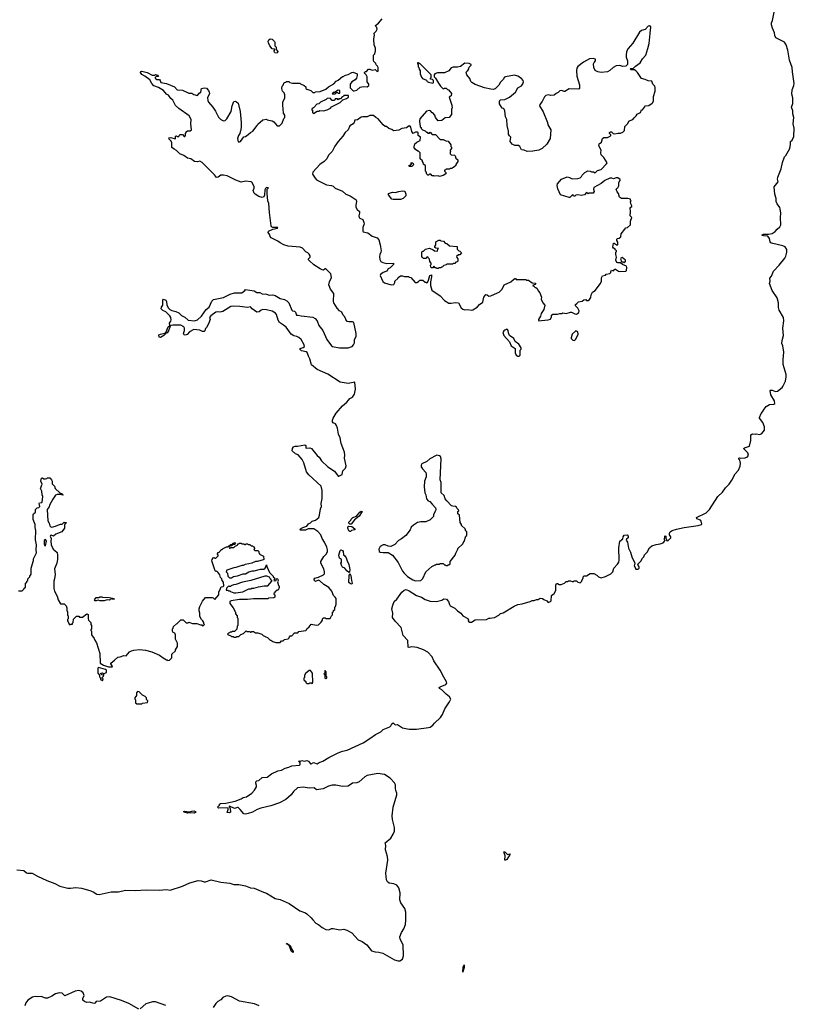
# Model space of a CAD drawing. Extents: x 2206940 to 2356632, y 511582 to 673215.
# Tile 155 of 228: x 2345940 to 2356632, y 585534 to 599124. Entities that reach past the tile are written whole.
import ezdxf

# ---------------------------------------------------------------- set-up
doc = ezdxf.new("R2010")
doc.units = 0

msp = doc.modelspace()

# ---------------------------------------------------------------- linework, layer by layer
at = {"layer": '0CON10XD'}
for points in [[(2351315, 591243), (2351419, 591179), (2351487, 591155), (2351535, 591122), (2351607, 591097), (2351695, 591096), (2351765, 591114), (2351795, 591131), (2351830, 591125), (2351857, 591095), (2351871, 591051), (2351883, 591033), (2351945, 591002), (2351983, 590963), (2352029, 590935), (2352058, 590898), (2352125, 590858), (2352137, 590835), (2352132, 590822), (2352155, 590807), (2352175, 590810), (2352225, 590841), (2352384, 590846), (2352414, 590866), (2352435, 590862), (2352495, 590871), (2352556, 590904), (2352575, 590928), (2352615, 590937), (2352765, 591028), (2352815, 591051), (2352875, 591062), (2352986, 591094), (2353015, 591108), (2353042, 591108), (2353075, 591122), (2353097, 591123), (2353125, 591140), (2353157, 591137), (2353175, 591120), (2353215, 591102), (2353235, 591082), (2353268, 591092), (2353278, 591105), (2353280, 591175), (2353316, 591204), (2353342, 591248), (2353341, 591319), (2353348, 591342), (2353365, 591342), (2353388, 591328), (2353412, 591328), (2353462, 591348), (2353485, 591370), (2353505, 591370), (2353515, 591380), (2353545, 591380), (2353565, 591370), (2353585, 591370), (2353595, 591380), (2353625, 591380), (2353645, 591360), (2353675, 591350), (2353700, 591375), (2353700, 591385), (2353720, 591415), (2353720, 591435), (2353732, 591448), (2353765, 591450), (2353815, 591480), (2353865, 591480), (2353905, 591458), (2353930, 591435), (2353965, 591422), (2354025, 591438), (2354100, 591475), (2354127, 591503), (2354140, 591555), (2354193, 591607), (2354208, 591635), (2354213, 591665), (2354210, 591835), (2354222, 591925), (2354265, 591960), (2354268, 591985), (2354285, 592010), (2354325, 592014), (2354340, 591995), (2354339, 591975), (2354317, 591955), (2354311, 591941), (2354328, 591915), (2354345, 591830), (2354370, 591775), (2354388, 591712), (2354430, 591625), (2354422, 591585), (2354440, 591555), (2354440, 591545), (2354445, 591540), (2354475, 591540), (2354490, 591555), (2354490, 591575), (2354482, 591582), (2354472, 591608), (2354515, 591650), (2354535, 591690), (2354555, 591710), (2354565, 591740), (2354600, 591775), (2354634, 591836), (2354668, 591862), (2354725, 591882), (2354779, 591891), (2354820, 591905), (2354850, 591935), (2354840, 591945), (2354845, 592000), (2354858, 591998), (2354860, 591965), (2354870, 591955), (2354870, 591935), (2354885, 591930), (2354930, 591975), (2354930, 591985), (2354908, 592015), (2354908, 592035), (2354918, 592055), (2354945, 592073), (2355005, 592093), (2355114, 592116), (2355305, 592141), (2355350, 592155), (2355358, 592165), (2355348, 592205), (2355336, 592216), (2355287, 592237), (2355282, 592255), (2355415, 592318), (2355464, 592366), (2355578, 592545), (2355642, 592605), (2355682, 592665), (2355732, 592715), (2355771, 592769), (2355814, 592856), (2355862, 592905), (2355887, 592963), (2355888, 593005), (2355880, 593045), (2355865, 593060), (2355865, 593070), (2355875, 593077), (2355895, 593072), (2355955, 593078), (2355985, 593090), (2356000, 593115), (2355993, 593145), (2355933, 593205), (2355944, 593216), (2356015, 593240), (2356033, 593315), (2356034, 593396), (2356055, 593407), (2356095, 593402), (2356105, 593408), (2356155, 593398), (2356185, 593412), (2356220, 593460), (2356222, 593505), (2356196, 593566), (2356152, 593625), (2356152, 593635), (2356173, 593687), (2356195, 593710), (2356215, 593750), (2356244, 593786), (2356288, 593812), (2356352, 593818), (2356362, 593828), (2356357, 593865), (2356310, 593945), (2356300, 594005), (2356305, 594010), (2356325, 594009), (2356375, 593993), (2356402, 593998), (2356463, 594047), (2356475, 594060), (2356510, 594135), (2356519, 594195), (2356518, 594225), (2356480, 594365), (2356479, 594435), (2356488, 594535), (2356473, 594625), (2356462, 594655), (2356464, 594695), (2356484, 594766), (2356476, 594865), (2356487, 594967), (2356482, 595015), (2356424, 595115), (2356414, 595154), (2356414, 595215), (2356396, 595286), (2356327, 595385), (2356290, 595485), (2356297, 595515), (2356293, 595555), (2356317, 595585), (2356346, 595655), (2356424, 595735), (2356502, 595835), (2356515, 595862), (2356531, 595915), (2356531, 595951), (2356507, 595987), (2356475, 596001), (2356334, 596034), (2356310, 596045), (2356298, 596058), (2356288, 596105), (2356266, 596136), (2356205, 596139), (2356191, 596145), (2356189, 596155), (2356205, 596166), (2356275, 596163), (2356328, 596172), (2356369, 596201), (2356395, 596232), (2356434, 596266), (2356448, 596295), (2356442, 596395), (2356447, 596453), (2356438, 596515), (2356432, 596532), (2356394, 596584), (2356384, 596614), (2356381, 596655), (2356362, 596715), (2356354, 596816), (2356408, 596885), (2356400, 596925), (2356405, 596950), (2356452, 597068), (2356470, 597155), (2356495, 597230), (2356515, 597250), (2356572, 597348), (2356582, 597405), (2356582, 597445), (2356605, 597460), (2356628, 597512), (2356632, 597625), (2356619, 597685), (2356624, 597775), (2356611, 597825), (2356612, 597865), (2356593, 597915), (2356613, 597967), (2356613, 598045), (2356599, 598095), (2356604, 598155), (2356626, 598214), (2356631, 598245), (2356607, 598405), (2356605, 598465), (2356568, 598565), (2356544, 598705), (2356519, 598779), (2356495, 598815), (2356377, 598875), (2356364, 598905), (2356358, 598945), (2356330, 599005), (2356318, 599055), (2356318, 599082), (2356331, 599115), (2356362, 599275)], [(2349580, 594910), (2349527, 594945), (2349508, 594978), (2349484, 595055), (2349469, 595075), (2349425, 595101), (2349345, 595120), (2349298, 595122), (2349275, 595114), (2349245, 595094), (2349215, 595087), (2349148, 595135), (2349125, 595160), (2349085, 595150), (2348977, 595167), (2348895, 595172), (2348855, 595164), (2348745, 595097), (2348705, 595087), (2348665, 595093), (2348645, 595089), (2348578, 595035), (2348562, 595015), (2348568, 594985), (2348547, 594925), (2348520, 594875), (2348505, 594860), (2348495, 594830), (2348485, 594822), (2348465, 594822), (2348425, 594840), (2348345, 594849), (2348285, 594814), (2348253, 594777), (2348225, 594768), (2348210, 594775), (2348203, 594795), (2348216, 594835), (2348216, 594866), (2348205, 594887), (2348164, 594906), (2348052, 594908), (2348028, 594902), (2348018, 594892), (2347995, 594828), (2347975, 594800), (2347962, 594798), (2347930, 594765), (2347885, 594740), (2347863, 594743), (2347860, 594775), (2347884, 594786), (2347942, 594798), (2347962, 594818), (2347991, 594885), (2348012, 594905), (2348007, 594935), (2348026, 594965), (2348030, 594980), (2348026, 595015), (2348014, 595035), (2347955, 595090), (2347915, 595110), (2347892, 595135), (2347897, 595155), (2347914, 595185), (2347917, 595253), (2347923, 595267), (2347955, 595252), (2347964, 595235), (2347970, 595185), (2347992, 595142), (2348012, 595125), (2348039, 595109), (2348095, 595098), (2348135, 595080), (2348175, 595041), (2348219, 595019), (2348265, 594976), (2348355, 594969), (2348395, 594981), (2348450, 595030), (2348516, 595124), (2348555, 595156), (2348590, 595240), (2348615, 595260), (2348637, 595267), (2348755, 595291), (2348845, 595337), (2348905, 595352), (2349005, 595356), (2349048, 595385), (2349055, 595398), (2349175, 595380), (2349215, 595360), (2349255, 595360), (2349285, 595342), (2349345, 595337), (2349385, 595323), (2349435, 595326), (2349466, 595316), (2349535, 595278), (2349595, 595262), (2349627, 595245), (2349654, 595215), (2349696, 595116), (2349707, 595107), (2349735, 595101), (2349748, 595088), (2349760, 595045), (2349785, 595048), (2349825, 595036), (2349985, 595019), (2350020, 595000), (2350046, 594966), (2350068, 594905), (2350125, 594834), (2350181, 594711), (2350242, 594625), (2350258, 594615), (2350355, 594594), (2350475, 594597), (2350528, 594615), (2350549, 594635), (2350560, 594665), (2350561, 594705), (2350583, 594755), (2350586, 594795), (2350553, 594945), (2350535, 594954), (2350483, 594953), (2350460, 594960), (2350440, 594985), (2350426, 595025), (2350406, 595046), (2350385, 595086), (2350356, 595106), (2350322, 595142), (2350276, 595215), (2350270, 595235), (2350278, 595345), (2350228, 595405), (2350208, 595465), (2350215, 595505), (2350242, 595565), (2350235, 595616), (2350165, 595687), (2350155, 595687), (2350135, 595668), (2350115, 595670), (2350086, 595686), (2349999, 595739), (2349938, 595795), (2349928, 595808), (2349928, 595822), (2349950, 595845), (2349950, 595865), (2349936, 595886), (2349915, 595908), (2349891, 595921), (2349845, 595972), (2349813, 595983), (2349645, 595999), (2349585, 596017), (2349534, 596044), (2349505, 596068), (2349410, 596115), (2349395, 596130), (2349392, 596155), (2349368, 596185), (2349373, 596205), (2349435, 596231), (2349498, 596245), (2349502, 596255), (2349435, 596257), (2349417, 596267), (2349410, 596280), (2349386, 596465), (2349378, 596585), (2349365, 596625), (2349357, 596725), (2349357, 596783), (2349372, 596805), (2349345, 596806), (2349331, 596795), (2349325, 596775), (2349320, 596700), (2349309, 596681), (2349285, 596672), (2349243, 596685), (2349192, 596715), (2349175, 596732), (2349163, 596765), (2349175, 596800), (2349175, 596820), (2349145, 596880), (2349135, 596886), (2349056, 596894), (2348995, 596883), (2348925, 596907), (2348805, 596968), (2348755, 596978), (2348715, 596978), (2348678, 596952), (2348655, 596948), (2348628, 596985), (2348460, 597155), (2348425, 597170), (2348395, 597162), (2348355, 597168), (2348302, 597202), (2348255, 597213), (2348205, 597252), (2348152, 597272), (2348105, 597318), (2348070, 597335), (2348042, 597362), (2348042, 597425), (2348029, 597449), (2348002, 597475), (2348000, 597495), (2348025, 597500), (2348085, 597480), (2348090, 597485), (2348092, 597518), (2348105, 597520), (2348115, 597510), (2348135, 597510), (2348142, 597528), (2348155, 597540), (2348185, 597540), (2348212, 597512), (2348218, 597512), (2348230, 597525), (2348230, 597555), (2348240, 597565), (2348240, 597575), (2348255, 597590), (2348295, 597590), (2348310, 597605), (2348303, 597685), (2348308, 597745), (2348278, 597795), (2348135, 597900), (2348092, 597942), (2348055, 598012), (2348026, 598036), (2347995, 598083), (2347964, 598094), (2347925, 598148), (2347855, 598190), (2347793, 598213), (2347765, 598243), (2347738, 598295), (2347666, 598346), (2347625, 598367), (2347608, 598395), (2347610, 598410), (2347625, 598412), (2347700, 598395), (2347767, 598357), (2347802, 598358), (2347815, 598368), (2347845, 598360), (2347858, 598342), (2347822, 598338), (2347810, 598325), (2347810, 598315), (2347835, 598300), (2347868, 598298), (2347880, 598285), (2347890, 598255), (2347965, 598243), (2348075, 598197), (2348115, 598157), (2348185, 598150), (2348275, 598108), (2348315, 598110), (2348345, 598092), (2348395, 598080), (2348410, 598095), (2348415, 598110), (2348440, 598125), (2348450, 598175), (2348487, 598183), (2348518, 598178), (2348548, 598145), (2348557, 598123), (2348558, 598105), (2348533, 598045), (2348537, 598007), (2348546, 597986), (2348606, 597916), (2348642, 597862), (2348685, 597778), (2348718, 597745), (2348755, 597728), (2348775, 597732), (2348798, 597755), (2348860, 597855), (2348872, 597935), (2348897, 597993), (2348915, 597998), (2348932, 597992), (2348955, 597970), (2348982, 597855), (2348997, 597705), (2348998, 597635), (2348990, 597585), (2348983, 597577), (2348980, 597555), (2348960, 597525), (2348948, 597485), (2348955, 597440), (2348975, 597438), (2348988, 597445), (2349032, 597508), (2349055, 597510), (2349095, 597538), (2349125, 597568), (2349156, 597584), (2349220, 597665), (2349225, 597680), (2349298, 597742), (2349345, 597750), (2349355, 597740), (2349425, 597730), (2349446, 597716), (2349495, 597660), (2349525, 597660), (2349562, 597695), (2349588, 597762), (2349600, 597775), (2349600, 597805), (2349582, 597835), (2349570, 597945), (2349573, 597987), (2349598, 598045), (2349598, 598085), (2349590, 598115), (2349568, 598138), (2349560, 598175), (2349562, 598205), (2349578, 598222), (2349592, 598258), (2349615, 598260), (2349625, 598270), (2349655, 598270), (2349668, 598258), (2349705, 598248), (2349805, 598250), (2349815, 598240), (2349868, 598218), (2349888, 598198), (2349890, 598175), (2349903, 598163), (2349958, 598148), (2349985, 598120), (2350015, 598120), (2350025, 598130), (2350087, 598133), (2350167, 598163), (2350203, 598197), (2350275, 598240), (2350310, 598275), (2350338, 598288), (2350395, 598340), (2350405, 598340), (2350435, 598360), (2350475, 598370), (2350523, 598397), (2350545, 598400), (2350598, 598378), (2350600, 598355), (2350590, 598315), (2350570, 598295), (2350525, 598268), (2350500, 598235), (2350502, 598182), (2350542, 598142), (2350555, 598140), (2350595, 598152), (2350638, 598192), (2350685, 598202), (2350735, 598198), (2350758, 598215), (2350758, 598235), (2350738, 598268), (2350738, 598335), (2350723, 598363), (2350700, 598385), (2350700, 598395), (2350712, 598408), (2350725, 598410), (2350755, 598440), (2350775, 598440), (2350805, 598428), (2350845, 598438), (2350875, 598410), (2350890, 598415), (2350888, 598465), (2350880, 598485), (2350862, 598502), (2350858, 598518), (2350830, 598545), (2350822, 598565), (2350822, 598635), (2350840, 598655), (2350853, 598695), (2350849, 598729), (2350833, 598777), (2350830, 598855), (2350838, 598915), (2350830, 598935), (2350862, 598965), (2350872, 598995), (2350870, 599015), (2350855, 599030), (2350850, 599045), (2350893, 599077), (2350945, 599138)], [(2353145, 594973), (2353235, 594981), (2353265, 594993), (2353282, 595025), (2353283, 595047), (2353298, 595062), (2353365, 595058), (2353395, 595068), (2353422, 595068), (2353435, 595078), (2353485, 595070), (2353545, 595088), (2353557, 595087), (2353604, 595064), (2353625, 595062), (2353641, 595069), (2353658, 595085), (2353662, 595105), (2353643, 595143), (2353610, 595175), (2353610, 595195), (2353630, 595205), (2353655, 595230), (2353705, 595240), (2353725, 595258), (2353755, 595260), (2353765, 595250), (2353785, 595250), (2353805, 595260), (2353825, 595290), (2353828, 595325), (2353847, 595363), (2353885, 595388), (2353956, 595484), (2353972, 595515), (2353971, 595559), (2353985, 595590), (2354025, 595600), (2354035, 595610), (2354088, 595622), (2354100, 595635), (2354098, 595645), (2354110, 595665), (2354135, 595660), (2354155, 595680), (2354165, 595680), (2354205, 595652), (2354225, 595648), (2354305, 595652), (2354318, 595662), (2354322, 595705), (2354315, 595720), (2354263, 595743), (2354235, 595770), (2354195, 595768), (2354183, 595773), (2354170, 595805), (2354178, 595845), (2354168, 595885), (2354170, 595915), (2354180, 595925), (2354180, 595935), (2354162, 595942), (2354160, 595955), (2354135, 595970), (2354128, 595985), (2354135, 596038), (2354145, 596038), (2354185, 596012), (2354197, 596023), (2354198, 596055), (2354182, 596075), (2354182, 596095), (2354190, 596105), (2354215, 596110), (2354240, 596125), (2354243, 596167), (2354292, 596235), (2354305, 596250), (2354330, 596255), (2354370, 596295), (2354372, 596345), (2354390, 596395), (2354368, 596418), (2354372, 596475), (2354367, 596523), (2354375, 596538), (2354390, 596545), (2354390, 596555), (2354374, 596584), (2354370, 596615), (2354380, 596625), (2354370, 596635), (2354370, 596645), (2354335, 596658), (2354245, 596658), (2354220, 596675), (2354207, 596727), (2354185, 596750), (2354172, 596785), (2354185, 596800), (2354197, 596803), (2354205, 596820), (2354210, 596835), (2354208, 596872), (2354213, 596887), (2354230, 596905), (2354228, 596918), (2354195, 596940), (2354175, 596940), (2354135, 596928), (2354115, 596938), (2354085, 596938), (2354015, 596903), (2353965, 596863), (2353864, 596806), (2353860, 596785), (2353870, 596755), (2353855, 596730), (2353795, 596730), (2353785, 596720), (2353765, 596740), (2353735, 596708), (2353715, 596700), (2353695, 596698), (2353645, 596708), (2353615, 596700), (2353605, 596690), (2353585, 596690), (2353575, 596710), (2353535, 596670), (2353525, 596668), (2353407, 596707), (2353368, 596788), (2353358, 596835), (2353365, 596860), (2353418, 596925), (2353495, 596953), (2353530, 596945), (2353567, 596927), (2353645, 596932), (2353675, 596940), (2353695, 596960), (2353705, 596980), (2353740, 597015), (2353784, 597036), (2353815, 597032), (2353835, 597022), (2353862, 597022), (2353885, 597010), (2353915, 597042), (2353965, 597058), (2354042, 597135), (2354047, 597147), (2354005, 597220), (2353968, 597258), (2353960, 597285), (2353968, 597325), (2353933, 597385), (2353937, 597413), (2353970, 597435), (2353984, 597486), (2354005, 597500), (2354055, 597497), (2354090, 597515), (2354100, 597525), (2354100, 597535), (2354082, 597552), (2354080, 597565), (2354095, 597578), (2354107, 597577), (2354133, 597553), (2354155, 597547), (2354197, 597557), (2354235, 597557), (2354265, 597570), (2354287, 597595), (2354292, 597648), (2354335, 597690), (2354348, 597722), (2354365, 597734), (2354402, 597745), (2354420, 597770), (2354451, 597795), (2354465, 597820), (2354508, 597842), (2354525, 597880), (2354535, 597880), (2354580, 597935), (2354625, 597942), (2354670, 597970), (2354679, 597981), (2354687, 598005), (2354688, 598062), (2354711, 598139), (2354714, 598185), (2354706, 598205), (2354679, 598235), (2354666, 598276), (2354615, 598280), (2354575, 598299), (2354522, 598312), (2354466, 598396), (2354445, 598420), (2354425, 598430), (2354375, 598430), (2354370, 598445), (2354375, 598450), (2354408, 598452), (2354440, 598485), (2354505, 598528), (2354536, 598585), (2354581, 598635), (2354612, 598725), (2354627, 598795), (2354645, 598935), (2354646, 598985), (2354654, 599015), (2354654, 599025), (2354635, 599041), (2354615, 599036), (2354575, 598987), (2354525, 598973), (2354495, 598953), (2354402, 598798), (2354338, 598725), (2354318, 598685), (2354312, 598635), (2354312, 598605), (2354328, 598555), (2354330, 598505), (2354307, 598483), (2354265, 598478), (2354225, 598490), (2354175, 598487), (2354130, 598465), (2354085, 598422), (2354055, 598403), (2353967, 598397), (2353920, 598405), (2353885, 598422), (2353863, 598463), (2353862, 598515), (2353870, 598535), (2353890, 598555), (2353888, 598578), (2353855, 598588), (2353805, 598582), (2353724, 598536), (2353642, 598478), (2353631, 598455), (2353626, 598424), (2353629, 598345), (2353666, 598226), (2353668, 598175), (2353660, 598165), (2353525, 598171), (2353466, 598134), (2353455, 598132), (2353425, 598148), (2353395, 598140), (2353375, 598120), (2353343, 598107), (2353317, 598083), (2353265, 598080), (2353245, 598088), (2353203, 598077), (2353185, 598060), (2353152, 597995), (2353118, 597955), (2353113, 597933), (2353164, 597854), (2353226, 597706), (2353232, 597675), (2353272, 597605), (2353262, 597485), (2353218, 597405), (2353153, 597347), (2353106, 597324), (2353025, 597308), (2352947, 597303), (2352902, 597322), (2352865, 597328), (2352842, 597375), (2352827, 597387), (2352775, 597388), (2352740, 597405), (2352712, 597445), (2352720, 597505), (2352701, 597521), (2352688, 597545), (2352688, 597585), (2352667, 597665), (2352662, 597745), (2352648, 597785), (2352637, 597867), (2352628, 597888), (2352618, 597898), (2352602, 597902), (2352575, 597940), (2352562, 597965), (2352563, 597997), (2352573, 598017), (2352637, 598023), (2352700, 598055), (2352782, 598125), (2352817, 598183), (2352865, 598212), (2352885, 598240), (2352892, 598265), (2352888, 598285), (2352865, 598312), (2352815, 598343), (2352768, 598358), (2352645, 598337), (2352631, 598329), (2352615, 598300), (2352575, 598260), (2352555, 598220), (2352505, 598170), (2352475, 598162), (2352445, 598163), (2352355, 598183), (2352225, 598230), (2352180, 598255), (2352165, 598270), (2352152, 598312), (2352110, 598365), (2352102, 598395), (2352112, 598415), (2352126, 598424), (2352140, 598445), (2352143, 598467), (2352170, 598495), (2352170, 598505), (2352145, 598518), (2352085, 598522), (2352025, 598478), (2351985, 598468), (2351925, 598470), (2351898, 598462), (2351865, 598420), (2351805, 598392), (2351705, 598390), (2351672, 598378), (2351660, 598365), (2351660, 598335), (2351680, 598315), (2351719, 598249), (2351747, 598207), (2351780, 598175), (2351795, 598170), (2351805, 598180), (2351827, 598177), (2351845, 598160), (2351860, 598155), (2351900, 598105), (2351898, 598072), (2351870, 598055), (2351903, 597945), (2351908, 597902), (2351900, 597895), (2351900, 597815), (2351866, 597774), (2351815, 597768), (2351767, 597733), (2351718, 597728), (2351680, 597775), (2351670, 597805), (2351645, 597840), (2351635, 597840), (2351610, 597865), (2351595, 597870), (2351555, 597860), (2351462, 597755), (2351460, 597725), (2351470, 597645), (2351480, 597635), (2351482, 597622), (2351502, 597602), (2351535, 597590), (2351555, 597570), (2351565, 597570), (2351575, 597560), (2351595, 597560), (2351605, 597570), (2351635, 597540), (2351678, 597538), (2351745, 597470), (2351785, 597472), (2351823, 597453), (2351856, 597446), (2351890, 597395), (2351890, 597375), (2351900, 597365), (2351900, 597345), (2351880, 597325), (2351880, 597315), (2351890, 597305), (2351880, 597295), (2351880, 597275), (2351895, 597260), (2351940, 597255), (2351950, 597245), (2351962, 597212), (2351988, 597188), (2351990, 597165), (2351960, 597125), (2351958, 597112), (2351928, 597082), (2351915, 597080), (2351905, 597070), (2351885, 597070), (2351875, 597060), (2351825, 597060), (2351818, 597052), (2351802, 597048), (2351802, 597032), (2351820, 597015), (2351820, 596995), (2351787, 596973), (2351735, 596960), (2351715, 596970), (2351663, 596963), (2351655, 596970), (2351635, 596970), (2351615, 596990), (2351595, 596990), (2351585, 596980), (2351575, 596980), (2351562, 596992), (2351550, 597025), (2351540, 597035), (2351540, 597105), (2351512, 597132), (2351510, 597155), (2351500, 597165), (2351498, 597178), (2351470, 597205), (2351470, 597285), (2351445, 597310), (2351435, 597310), (2351402, 597332), (2351380, 597365), (2351385, 597370), (2351395, 597410), (2351420, 597435), (2351470, 597455), (2351472, 597505), (2351442, 597525), (2351438, 597565), (2351432, 597572), (2351405, 597570), (2351372, 597552), (2351351, 597581), (2351339, 597639), (2351330, 597655), (2351315, 597658), (2351277, 597633), (2351215, 597622), (2351175, 597598), (2351098, 597588), (2351075, 597610), (2351034, 597624), (2351005, 597650), (2350985, 597652), (2350955, 597672), (2350888, 597755), (2350854, 597774), (2350825, 597800), (2350775, 597803), (2350735, 597783), (2350675, 597783), (2350655, 597777), (2350605, 597742), (2350565, 597738), (2350557, 597705), (2350545, 597688), (2350495, 597660), (2350476, 597604), (2350434, 597566), (2350402, 597515), (2350338, 597445), (2350292, 597378), (2350252, 597305), (2350202, 597255), (2350178, 597205), (2350142, 597165), (2350084, 597126), (2349985, 597020), (2349983, 596993), (2350018, 596935), (2350038, 596915)], [(2349495, 598662), (2349460, 598665), (2349450, 598695), (2349460, 598705), (2349458, 598718), (2349425, 598722), (2349392, 598765), (2349372, 598805), (2349370, 598825), (2349380, 598845), (2349395, 598858), (2349424, 598854), (2349458, 598825), (2349462, 598815), (2349462, 598765), (2349480, 598745), (2349480, 598715), (2349502, 598685), (2349495, 598662)], [(2351645, 598250), (2351652, 598258), (2351650, 598285), (2351637, 598297), (2351610, 598305), (2351610, 598315), (2351620, 598325), (2351620, 598365), (2351465, 598520), (2351455, 598520), (2351445, 598530), (2351432, 598528), (2351430, 598515), (2351440, 598505), (2351440, 598475), (2351450, 598465), (2351453, 598443), (2351467, 598417), (2351468, 598378), (2351485, 598330), (2351502, 598312), (2351555, 598290), (2351563, 598273), (2351585, 598262), (2351645, 598250)], [(2350295, 598100), (2350315, 598120), (2350325, 598120), (2350335, 598110), (2350358, 598112), (2350358, 598148), (2350335, 598150), (2350285, 598120), (2350265, 598120), (2350252, 598102), (2350295, 598100)], [(2349995, 597830), (2350045, 597860), (2350075, 597860), (2350085, 597870), (2350135, 597868), (2350185, 597882), (2350230, 597905), (2350245, 597920), (2350365, 597982), (2350402, 598018), (2350450, 598035), (2350478, 598055), (2350478, 598078), (2350415, 598080), (2350408, 598062), (2350392, 598058), (2350368, 598032), (2350345, 598030), (2350335, 598020), (2350325, 598030), (2350295, 598030), (2350285, 598010), (2350255, 598010), (2350225, 598040), (2350182, 598038), (2350168, 598022), (2350092, 597988), (2350068, 597962), (2350042, 597958), (2349998, 597912), (2349980, 597905), (2349980, 597895), (2349970, 597885), (2349980, 597875), (2349980, 597845), (2349995, 597830)], [(2351355, 597100), (2351315, 597100), (2351310, 597105), (2351322, 597118), (2351335, 597120), (2351348, 597132), (2351340, 597145), (2351345, 597150), (2351368, 597148), (2351370, 597135), (2351380, 597125), (2351355, 597100)], [(2350038, 596915), (2350175, 596847), (2350246, 596836), (2350267, 596827), (2350295, 596798), (2350395, 596757), (2350444, 596714), (2350501, 596691), (2350586, 596636), (2350589, 596615), (2350579, 596565), (2350582, 596535), (2350596, 596506), (2350629, 596475), (2350631, 596455), (2350622, 596415), (2350627, 596395), (2350635, 596383), (2350675, 596368), (2350692, 596325), (2350694, 596305), (2350677, 596255), (2350677, 596207), (2350682, 596195), (2350745, 596183), (2350803, 596135), (2350875, 596112), (2350897, 596085), (2350917, 596017), (2350929, 595935), (2350926, 595915), (2350909, 595885), (2350908, 595855), (2350912, 595815), (2350925, 595787), (2350953, 595773), (2351009, 595759), (2351100, 595765), (2351098, 595745), (2351055, 595697), (2351028, 595685), (2351008, 595655), (2350995, 595647), (2350958, 595635), (2350918, 595605), (2350914, 595595), (2350952, 595512), (2350975, 595493), (2351066, 595464), (2351105, 595470), (2351120, 595495), (2351120, 595515), (2351158, 595552), (2351162, 595568), (2351195, 595590), (2351225, 595590), (2351245, 595580), (2351305, 595580), (2351315, 595570), (2351337, 595567), (2351398, 595498), (2351422, 595498), (2351445, 595510), (2351465, 595530), (2351505, 595530), (2351535, 595500), (2351545, 595500), (2351555, 595490), (2351568, 595495), (2351585, 595530), (2351603, 595595), (2351622, 595602), (2351626, 595576), (2351610, 595505), (2351611, 595455), (2351630, 595390), (2351745, 595313), (2351805, 595247), (2351862, 595212), (2351895, 595210), (2351955, 595223), (2351995, 595218), (2352035, 595148), (2352059, 595129), (2352085, 595120), (2352125, 595123), (2352175, 595114), (2352195, 595120), (2352254, 595156), (2352287, 595195), (2352331, 595225), (2352347, 595295), (2352375, 595332), (2352395, 595328), (2352415, 595310), (2352445, 595312), (2352534, 595356), (2352560, 595365), (2352598, 595405), (2352628, 595465), (2352720, 595505), (2352755, 595540), (2352775, 595550), (2352785, 595550), (2352795, 595540), (2352925, 595540), (2352935, 595530), (2352965, 595530), (2353015, 595490), (2353058, 595488), (2353060, 595475), (2353055, 595470), (2353020, 595455), (2353038, 595448), (2353055, 595430), (2353065, 595430), (2353078, 595418), (2353102, 595375), (2353122, 595355), (2353142, 595295), (2353140, 595265), (2353162, 595215), (2353188, 595185), (2353177, 595125), (2353139, 595071), (2353127, 595033), (2353100, 594985), (2353100, 594975), (2353108, 594968), (2353145, 594973)], [(2351195, 596644), (2351095, 596644), (2351079, 596649), (2351032, 596705), (2351030, 596725), (2351085, 596743), (2351125, 596738), (2351175, 596753), (2351225, 596760), (2351255, 596758), (2351272, 596715), (2351268, 596695), (2351234, 596656), (2351195, 596644)], [(2351715, 595690), (2351695, 595690), (2351688, 595698), (2351675, 595700), (2351655, 595720), (2351645, 595700), (2351625, 595700), (2351615, 595710), (2351612, 595738), (2351620, 595745), (2351620, 595765), (2351600, 595785), (2351598, 595818), (2351582, 595832), (2351575, 595850), (2351562, 595848), (2351545, 595830), (2351515, 595830), (2351502, 595842), (2351490, 595855), (2351492, 595918), (2351505, 595930), (2351515, 595930), (2351543, 595957), (2351595, 595970), (2351648, 595948), (2351665, 595932), (2351705, 595930), (2351710, 595955), (2351720, 595965), (2351683, 595973), (2351672, 595982), (2351670, 595995), (2351682, 596018), (2351683, 596057), (2351725, 596080), (2351745, 596080), (2351755, 596070), (2351788, 596068), (2351815, 596040), (2351837, 596037), (2351873, 596003), (2351980, 595995), (2351980, 595955), (2352002, 595932), (2352015, 595930), (2352038, 595905), (2352015, 595880), (2351995, 595880), (2351970, 595855), (2351972, 595842), (2351990, 595825), (2351988, 595792), (2351978, 595782), (2351962, 595778), (2351945, 595760), (2351925, 595760), (2351915, 595750), (2351835, 595750), (2351825, 595740), (2351795, 595730), (2351778, 595712), (2351765, 595710), (2351755, 595700), (2351725, 595700), (2351715, 595690)], [(2354285, 595770), (2354300, 595785), (2354300, 595805), (2354255, 595840), (2354240, 595835), (2354232, 595825), (2354240, 595815), (2354242, 595792), (2354252, 595782), (2354275, 595780), (2354285, 595770)], [(2346467, 592147), (2346505, 592162), (2346528, 592162), (2346555, 592190), (2346580, 592185), (2346578, 592172), (2346560, 592155), (2346558, 592105), (2346522, 592055), (2346438, 592025), (2346405, 591998), (2346375, 592011), (2346365, 592007), (2346362, 591995), (2346373, 591965), (2346368, 591925), (2346372, 591875), (2346400, 591815), (2346425, 591800), (2346455, 591770), (2346462, 591735), (2346462, 591675), (2346452, 591625), (2346422, 591545), (2346428, 591465), (2346422, 591405), (2346413, 591373), (2346412, 591275), (2346422, 591235), (2346457, 591167), (2346470, 591115), (2346505, 591060), (2346555, 591060), (2346582, 591032), (2346590, 591005), (2346590, 590965), (2346600, 590955), (2346600, 590905), (2346610, 590895), (2346610, 590855), (2346600, 590845), (2346600, 590825), (2346610, 590815), (2346622, 590782), (2346635, 590770), (2346645, 590780), (2346668, 590782), (2346670, 590795), (2346680, 590805), (2346682, 590848), (2346725, 590890), (2346755, 590890), (2346765, 590880), (2346805, 590880), (2346865, 590923), (2346884, 590914), (2346883, 590853), (2346890, 590835), (2346920, 590805), (2346920, 590775), (2346930, 590765), (2346930, 590715), (2346920, 590705), (2346920, 590695), (2346930, 590685), (2346930, 590635), (2346970, 590585), (2346978, 590558), (2347000, 590525), (2347048, 590375), (2347051, 590241), (2347098, 590215), (2347165, 590190), (2347215, 590190), (2347220, 590195), (2347217, 590207), (2347200, 590235), (2347200, 590245), (2347250, 590285), (2347293, 590327), (2347325, 590330), (2347375, 590348), (2347410, 590345), (2347455, 590398), (2347485, 590413), (2347515, 590423), (2347595, 590433), (2347675, 590423), (2347765, 590400), (2347871, 590351), (2347920, 590315), (2347965, 590290), (2347975, 590290), (2347985, 590280), (2348008, 590282), (2348040, 590315), (2348042, 590368), (2348090, 590415), (2348090, 590425), (2348120, 590475), (2348117, 590517), (2348090, 590575), (2348090, 590635), (2348080, 590655), (2348060, 590665), (2348050, 590685), (2348050, 590715), (2348060, 590725), (2348062, 590748), (2348102, 590788), (2348115, 590790), (2348165, 590840), (2348175, 590842), (2348195, 590840), (2348238, 590798), (2348265, 590800), (2348275, 590808), (2348325, 590790), (2348385, 590790), (2348435, 590770), (2348455, 590770), (2348465, 590760), (2348478, 590762), (2348490, 590775), (2348480, 590785), (2348480, 590805), (2348470, 590825), (2348450, 590845), (2348428, 590888), (2348428, 590935), (2348418, 590965), (2348418, 590995), (2348428, 591025), (2348463, 591097), (2348503, 591147), (2348595, 591150), (2348610, 591145), (2348635, 591122), (2348689, 591185), (2348687, 591225), (2348710, 591275), (2348723, 591295), (2348747, 591303), (2348758, 591312), (2348755, 591360), (2348736, 591385), (2348730, 591405), (2348710, 591425), (2348701, 591461), (2348675, 591500), (2348662, 591512), (2348645, 591510), (2348640, 591515), (2348593, 591655), (2348597, 591675), (2348612, 591698), (2348625, 591700), (2348635, 591690), (2348645, 591690), (2348678, 591722), (2348680, 591735), (2348670, 591745), (2348675, 591770), (2348688, 591772), (2348725, 591810), (2348735, 591810), (2348750, 591825), (2348795, 591850), (2348815, 591850), (2348825, 591860), (2348840, 591860), (2348855, 591880), (2348868, 591882), (2348885, 591900), (2348895, 591900), (2348905, 591910), (2348918, 591892), (2348905, 591880), (2348882, 591878), (2348865, 591860), (2348840, 591860), (2348830, 591845), (2348835, 591830), (2348845, 591830), (2348855, 591840), (2348895, 591840), (2348912, 591858), (2348948, 591872), (2348952, 591888), (2348965, 591890), (2348975, 591900), (2348997, 591897), (2349005, 591890), (2349035, 591890), (2349045, 591880), (2349055, 591880), (2349065, 591890), (2349085, 591890), (2349095, 591880), (2349115, 591880), (2349135, 591860), (2349155, 591860), (2349165, 591850), (2349175, 591850), (2349180, 591825), (2349172, 591812), (2349185, 591800), (2349228, 591798), (2349240, 591785), (2349240, 591765), (2349250, 591755), (2349250, 591745), (2349305, 591720), (2349308, 591675), (2349302, 591668), (2349223, 591647), (2349195, 591647), (2349146, 591624), (2349105, 591612), (2349054, 591606), (2349025, 591592), (2349005, 591592), (2348925, 591563), (2348895, 591560), (2348800, 591525), (2348792, 591505), (2348808, 591485), (2348813, 591443), (2348835, 591420), (2348865, 591422), (2348891, 591439), (2348945, 591450), (2349025, 591477), (2349055, 591478), (2349105, 591502), (2349155, 591518), (2349175, 591518), (2349265, 591542), (2349312, 591538), (2349330, 591555), (2349345, 591600), (2349350, 591575), (2349386, 591496), (2349440, 591445), (2349440, 591435), (2349460, 591415), (2349450, 591385), (2349455, 591380), (2349478, 591382), (2349482, 591398), (2349495, 591410), (2349505, 591400), (2349508, 591385), (2349500, 591365), (2349513, 591313), (2349520, 591305), (2349520, 591285), (2349508, 591252), (2349495, 591250), (2349460, 591225), (2349460, 591215), (2349450, 591205), (2349450, 591195), (2349460, 591185), (2349460, 591155), (2349447, 591143), (2349375, 591140), (2349367, 591133), (2349345, 591130), (2349165, 591132), (2349085, 591123), (2348975, 591122), (2348860, 591105), (2348842, 591095), (2348840, 591085), (2348840, 591065), (2348887, 591007), (2348910, 590965), (2348910, 590955), (2348920, 590945), (2348920, 590925), (2348940, 590895), (2348940, 590875), (2348950, 590865), (2348950, 590765), (2348940, 590755), (2348938, 590712), (2348905, 590680), (2348875, 590680), (2348865, 590670), (2348845, 590670), (2348835, 590660), (2348822, 590658), (2348810, 590645), (2348822, 590632), (2348855, 590620), (2348865, 590610), (2348885, 590610), (2348895, 590600), (2348925, 590600), (2348935, 590610), (2348965, 590610), (2348992, 590638), (2349028, 590652), (2349065, 590690), (2349075, 590680), (2349115, 590680), (2349125, 590670), (2349135, 590670), (2349145, 590680), (2349165, 590680), (2349193, 590663), (2349225, 590660), (2349282, 590642), (2349300, 590625), (2349337, 590607), (2349360, 590595), (2349395, 590560), (2349405, 590560), (2349433, 590543), (2349475, 590530), (2349535, 590530), (2349555, 590550), (2349575, 590550), (2349595, 590570), (2349645, 590580), (2349658, 590592), (2349662, 590608), (2349675, 590620), (2349698, 590622), (2349735, 590660), (2349765, 590660), (2349777, 590663), (2349795, 590680), (2349890, 590695), (2349900, 590705), (2349902, 590718), (2349936, 590744), (2349965, 590780), (2350035, 590768), (2350065, 590770), (2350103, 590807), (2350120, 590835), (2350120, 590855), (2350132, 590868), (2350155, 590870), (2350165, 590860), (2350225, 590860), (2350242, 590898), (2350258, 590912), (2350260, 590945), (2350270, 590955), (2350272, 590968), (2350290, 590985), (2350290, 591015), (2350300, 591025), (2350310, 591055), (2350310, 591135), (2350296, 591156), (2350270, 591175), (2350248, 591238), (2350208, 591285), (2350138, 591328), (2350085, 591380), (2350065, 591388), (2350025, 591372), (2350000, 591395), (2350013, 591417), (2350065, 591428), (2350135, 591460), (2350148, 591475), (2350148, 591505), (2350136, 591546), (2350098, 591625), (2350098, 591645), (2350137, 591713), (2350176, 591754), (2350190, 591785), (2350190, 591805), (2350180, 591845), (2350149, 591915), (2350113, 591965), (2350095, 592012), (2350055, 592060), (2350000, 592095), (2349922, 592098), (2349885, 592078), (2349815, 592080), (2349810, 592085), (2349815, 592098), (2349848, 592115), (2349905, 592132), (2349926, 592164), (2349952, 592178), (2349975, 592202), (2350023, 592217), (2350069, 592255), (2350080, 592285), (2350091, 592375), (2350104, 592405), (2350102, 592445), (2350117, 592515), (2350113, 592627), (2350100, 592685), (2349931, 592841), (2349899, 592885), (2349860, 593010), (2349839, 593055), (2349785, 593117), (2349745, 593132), (2349701, 593175), (2349704, 593206), (2349721, 593229), (2349741, 593239), (2349775, 593239), (2349875, 593257), (2349888, 593245), (2349890, 593215), (2349895, 593212), (2349945, 593216), (2349969, 593205), (2350047, 593107), (2350074, 593084), (2350105, 593037), (2350194, 592954), (2350285, 592891), (2350335, 592823), (2350345, 592822), (2350392, 592845), (2350402, 592898), (2350435, 592935), (2350445, 592965), (2350424, 593074), (2350429, 593115), (2350424, 593155), (2350377, 593275), (2350362, 593355), (2350342, 593402), (2350328, 593485), (2350315, 593522), (2350297, 593545), (2350265, 593558), (2350257, 593575), (2350257, 593595), (2350266, 593624), (2350307, 593695), (2350396, 593794), (2350456, 593844), (2350477, 593875), (2350495, 593898), (2350535, 593912), (2350561, 593955), (2350573, 594025), (2350565, 594120), (2350474, 594104), (2350365, 594119), (2350195, 594232), (2350045, 594296), (2349970, 594360), (2349945, 594441), (2349925, 594479), (2349909, 594529), (2349895, 594540), (2349831, 594555), (2349807, 594575), (2349812, 594585), (2349855, 594600), (2349869, 594615), (2349866, 594635), (2349825, 594709), (2349795, 594738), (2349765, 594752), (2349722, 594762), (2349685, 594783), (2349619, 594879), (2349580, 594910)], [(2352835, 594478), (2352846, 594494), (2352848, 594562), (2352860, 594575), (2352860, 594595), (2352832, 594645), (2352781, 594681), (2352760, 594725), (2352700, 594765), (2352685, 594800), (2352683, 594833), (2352675, 594850), (2352665, 594852), (2352635, 594841), (2352621, 594829), (2352611, 594805), (2352624, 594764), (2352699, 594679), (2352725, 594622), (2352777, 594587), (2352778, 594525), (2352791, 594495), (2352815, 594479), (2352835, 594478)], [(2353595, 594698), (2353605, 594702), (2353618, 594715), (2353650, 594785), (2353642, 594815), (2353615, 594830), (2353568, 594785), (2353550, 594735), (2353550, 594725), (2353575, 594700), (2353595, 594698)], [(2351405, 591378), (2351475, 591382), (2351505, 591410), (2351547, 591503), (2351630, 591575), (2351675, 591600), (2351685, 591600), (2351695, 591610), (2351735, 591610), (2351745, 591620), (2351785, 591620), (2351802, 591602), (2351815, 591600), (2351825, 591590), (2351845, 591590), (2351855, 591600), (2351865, 591600), (2351880, 591615), (2351880, 591645), (2351950, 591735), (2351958, 591762), (2351990, 591815), (2351990, 591825), (2352055, 591890), (2352060, 591905), (2352075, 591920), (2352100, 591995), (2352110, 592005), (2352110, 592055), (2352100, 592065), (2352090, 592095), (2352040, 592145), (2352040, 592155), (2352020, 592185), (2352010, 592285), (2351990, 592305), (2351990, 592335), (2352000, 592345), (2351998, 592358), (2351972, 592382), (2351968, 592398), (2351957, 592407), (2351918, 592408), (2351900, 592415), (2351834, 592484), (2351813, 592513), (2351797, 592557), (2351760, 592595), (2351758, 592735), (2351742, 592775), (2351757, 593065), (2351748, 593095), (2351736, 593106), (2351698, 593112), (2351600, 593065), (2351560, 593025), (2351490, 592995), (2351480, 592975), (2351483, 592953), (2351498, 592925), (2351544, 592874), (2351551, 592851), (2351550, 592815), (2351527, 592755), (2351523, 592675), (2351532, 592595), (2351547, 592567), (2351553, 592513), (2351580, 592485), (2351600, 592475), (2351632, 592438), (2351680, 592385), (2351682, 592365), (2351680, 592345), (2351653, 592297), (2351650, 592265), (2351605, 592220), (2351545, 592192), (2351475, 592192), (2351430, 592185), (2351375, 592148), (2351345, 592118), (2351331, 592085), (2351269, 592005), (2351212, 591958), (2351170, 591935), (2351120, 591880), (2351065, 591851), (2351025, 591859), (2350985, 591876), (2350955, 591878), (2350916, 591855), (2350899, 591815), (2350902, 591785), (2350915, 591776), (2350955, 591768), (2351025, 591770), (2351088, 591735), (2351164, 591634), (2351225, 591511), (2351245, 591485), (2351295, 591438), (2351365, 591394), (2351405, 591378)], [(2345925, 591240), (2345975, 591240), (2345980, 591245), (2345998, 591262), (2346002, 591278), (2346018, 591292), (2346020, 591345), (2346038, 591362), (2346040, 591375), (2346050, 591385), (2346050, 591405), (2346080, 591435), (2346080, 591445), (2346097, 591473), (2346100, 591555), (2346132, 591658), (2346132, 591685), (2346172, 591765), (2346168, 591805), (2346172, 591875), (2346158, 591945), (2346162, 592075), (2346152, 592115), (2346152, 592155), (2346128, 592228), (2346128, 592295), (2346130, 592305), (2346160, 592325), (2346160, 592365), (2346183, 592387), (2346205, 592390), (2346217, 592403), (2346208, 592445), (2346212, 592458), (2346245, 592460), (2346250, 592465), (2346258, 592545), (2346250, 592565), (2346247, 592617), (2346228, 592655), (2346250, 592715), (2346233, 592755), (2346240, 592795), (2346255, 592800), (2346275, 592788), (2346295, 592788), (2346315, 592790), (2346325, 592800), (2346355, 592800), (2346380, 592775), (2346388, 592755), (2346388, 592718), (2346418, 592688), (2346430, 592655), (2346492, 592592), (2346525, 592580), (2346540, 592565), (2346535, 592560), (2346505, 592570), (2346455, 592572), (2346435, 592562), (2346395, 592508), (2346351, 592425), (2346345, 592402), (2346320, 592365), (2346327, 592207), (2346347, 592177), (2346355, 592140), (2346370, 592125), (2346385, 592122), (2346435, 592132), (2346467, 592147)], [(2350495, 592160), (2350482, 592175), (2350485, 592190), (2350510, 592215), (2350515, 592230), (2350540, 592255), (2350590, 592270), (2350633, 592325), (2350655, 592339), (2350666, 592336), (2350625, 592272), (2350561, 592219), (2350515, 592162), (2350495, 592160)], [(2350505, 592060), (2350495, 592060), (2350485, 592070), (2350468, 592108), (2350470, 592125), (2350485, 592132), (2350525, 592128), (2350568, 592095), (2350565, 592082), (2350518, 592072), (2350505, 592060)], [(2346295, 591863), (2346308, 591925), (2346295, 591952), (2346279, 591935), (2346276, 591885), (2346282, 591865), (2346295, 591863)], [(2350485, 591492), (2350455, 591519), (2350426, 591556), (2350395, 591570), (2350382, 591595), (2350372, 591625), (2350380, 591635), (2350380, 591675), (2350355, 591690), (2350347, 591735), (2350364, 591796), (2350373, 591807), (2350395, 591797), (2350403, 591785), (2350408, 591738), (2350428, 591725), (2350446, 591696), (2350458, 591655), (2350481, 591605), (2350499, 591535), (2350492, 591498), (2350485, 591492)], [(2348925, 591213), (2349022, 591228), (2349105, 591268), (2349132, 591268), (2349145, 591278), (2349172, 591278), (2349235, 591298), (2349315, 591312), (2349365, 591310), (2349420, 591375), (2349420, 591385), (2349395, 591410), (2349388, 591428), (2349352, 591442), (2349325, 591443), (2349130, 591385), (2349015, 591363), (2348925, 591330), (2348890, 591325), (2348860, 591310), (2348855, 591300), (2348835, 591300), (2348825, 591308), (2348795, 591280), (2348792, 591252), (2348815, 591250), (2348825, 591240), (2348845, 591240), (2348852, 591232), (2348895, 591213), (2348925, 591213)], [(2350525, 591334), (2350505, 591336), (2350482, 591358), (2350486, 591454), (2350495, 591480), (2350513, 591455), (2350519, 591385), (2350530, 591345), (2350525, 591334)], [(2345902, 587392), (2345995, 587382), (2346035, 587350), (2346050, 587345), (2346114, 587344), (2346185, 587301), (2346315, 587242), (2346423, 587203), (2346495, 587167), (2346605, 587139), (2346642, 587138), (2346715, 587146), (2346795, 587136), (2346909, 587105), (2346956, 587085), (2347003, 587053), (2347035, 587049), (2347201, 587089), (2347305, 587087), (2347401, 587111), (2347535, 587103), (2347685, 587116), (2347865, 587108), (2347967, 587117), (2348015, 587112), (2348185, 587165), (2348288, 587212), (2348405, 587242), (2348445, 587239), (2348485, 587224), (2348505, 587224), (2348585, 587252), (2348715, 587221), (2348840, 587205), (2348895, 587188), (2348965, 587186), (2349055, 587169), (2349124, 587144), (2349177, 587137), (2349305, 587080), (2349345, 587070), (2349464, 586994), (2349535, 586980), (2349658, 586925), (2349808, 586825), (2349886, 586796), (2349905, 586783), (2349965, 586727), (2349985, 586700), (2350028, 586655), (2350071, 586631), (2350115, 586593), (2350165, 586568), (2350205, 586562), (2350245, 586582), (2350265, 586582), (2350357, 586563), (2350415, 586572), (2350455, 586558), (2350525, 586522), (2350610, 586425), (2350665, 586402), (2350732, 586355), (2350795, 586272), (2350845, 586257), (2350895, 586256), (2350951, 586241), (2351115, 586150), (2351165, 586134), (2351185, 586133), (2351222, 586158), (2351240, 586205), (2351232, 586355), (2351194, 586435), (2351188, 586465), (2351209, 586525), (2351241, 586575), (2351266, 586635), (2351272, 586695), (2351269, 586805), (2351258, 586855), (2351203, 586933), (2351189, 586975), (2351194, 587075), (2351175, 587140), (2351145, 587179), (2351104, 587196), (2351038, 587208), (2351015, 587223), (2351002, 587252), (2350992, 587345), (2351023, 587525), (2351016, 587576), (2350989, 587665), (2350994, 587725), (2350986, 587765), (2351063, 587827), (2351097, 587883), (2351112, 587925), (2351112, 587975), (2351086, 588085), (2351083, 588135), (2351096, 588255), (2351147, 588425), (2351148, 588448), (2351134, 588485), (2351126, 588515), (2351129, 588565), (2351112, 588592), (2351055, 588654), (2350975, 588707), (2350885, 588721), (2350735, 588693), (2350705, 588676), (2350625, 588607), (2350595, 588592), (2350535, 588585), (2350475, 588547), (2350395, 588541), (2350305, 588558), (2350255, 588560), (2350203, 588547), (2350127, 588507), (2350035, 588494), (2350005, 588523), (2349934, 588516), (2349855, 588533), (2349775, 588522), (2349719, 588471), (2349685, 588424), (2349615, 588361), (2349526, 588314), (2349405, 588275), (2349269, 588241), (2349218, 588222), (2349153, 588185), (2349095, 588166), (2349055, 588159), (2349034, 588165), (2348984, 588225), (2348955, 588249), (2348945, 588251), (2348905, 588236), (2348835, 588270), (2348830, 588265), (2348847, 588237), (2348852, 588185), (2348835, 588177), (2348803, 588183), (2348818, 588225), (2348818, 588248), (2348685, 588242), (2348670, 588255), (2348698, 588282), (2348700, 588295), (2348712, 588308), (2348785, 588310), (2348915, 588338), (2348999, 588371), (2349025, 588388), (2349070, 588400), (2349145, 588450), (2349182, 588488), (2349208, 588535), (2349207, 588555), (2349198, 588585), (2349200, 588605), (2349213, 588617), (2349240, 588625), (2349285, 588663), (2349355, 588671), (2349417, 588715), (2349502, 588758), (2349555, 588766), (2349605, 588792), (2349655, 588806), (2349695, 588826), (2349802, 588835), (2349810, 588845), (2349810, 588865), (2349795, 588897), (2349815, 588888), (2349835, 588898), (2349865, 588892), (2349905, 588900), (2349925, 588892), (2349955, 588852), (2349965, 588852), (2349995, 588870), (2350045, 588852), (2350075, 588874), (2350125, 588890), (2350205, 588943), (2350245, 588957), (2350335, 589005), (2350395, 589030), (2350458, 589042), (2350679, 589141), (2350775, 589201), (2350850, 589260), (2350925, 589297), (2350955, 589328), (2351050, 589365), (2351065, 589380), (2351076, 589404), (2351095, 589420), (2351125, 589390), (2351157, 589397), (2351225, 589352), (2351315, 589331), (2351415, 589334), (2351585, 589353), (2351605, 589360), (2351643, 589387), (2351664, 589416), (2351748, 589495), (2351776, 589534), (2351809, 589611), (2351875, 589708), (2351889, 589745), (2351875, 589777), (2351825, 589813), (2351767, 589875), (2351733, 589895), (2351732, 589905), (2351743, 589915), (2351821, 589949), (2351835, 589965), (2351832, 589985), (2351795, 590050), (2351744, 590145), (2351656, 590275), (2351632, 590332), (2351575, 590395), (2351515, 590429), (2351425, 590459), (2351355, 590470), (2351315, 590461), (2351303, 590465), (2351297, 590555), (2351235, 590625), (2351204, 590735), (2351121, 590821), (2351088, 590875), (2351090, 590935), (2351079, 590995), (2351089, 591045), (2351111, 591095), (2351146, 591125), (2351215, 591221), (2351245, 591252), (2351275, 591261), (2351315, 591243)], [(2346995, 591102), (2346980, 591105), (2346972, 591115), (2346995, 591150), (2347035, 591150), (2347045, 591160), (2347075, 591160), (2347085, 591152), (2347175, 591150), (2347242, 591135), (2347235, 591123), (2347205, 591130), (2347175, 591113), (2347145, 591118), (2347105, 591103), (2347047, 591103), (2347025, 591112), (2346995, 591102)], [(2347085, 590000), (2347090, 590025), (2347080, 590035), (2347080, 590045), (2347098, 590062), (2347100, 590075), (2347072, 590082), (2347060, 590095), (2347060, 590105), (2347085, 590110), (2347095, 590100), (2347115, 590100), (2347125, 590110), (2347138, 590112), (2347140, 590145), (2347126, 590156), (2347028, 590182), (2347020, 590175), (2347020, 590105), (2347040, 590075), (2347040, 590055), (2347050, 590045), (2347062, 590012), (2347075, 590010), (2347085, 590000)], [(2349935, 589960), (2349945, 589970), (2349965, 589970), (2349975, 589962), (2349988, 589975), (2349982, 590105), (2349955, 590140), (2349935, 590140), (2349880, 590095), (2349880, 590085), (2349870, 590075), (2349870, 590045), (2349860, 590035), (2349860, 590015), (2349888, 589988), (2349890, 589975), (2349905, 589960), (2349935, 589960)], [(2350165, 590030), (2350178, 590042), (2350180, 590055), (2350170, 590065), (2350170, 590125), (2350155, 590140), (2350150, 590135), (2350150, 590105), (2350140, 590095), (2350150, 590085), (2350150, 590035), (2350165, 590030)], [(2347555, 589680), (2347625, 589682), (2347635, 589690), (2347705, 589700), (2347710, 589725), (2347692, 589742), (2347690, 589765), (2347670, 589785), (2347635, 589800), (2347590, 589845), (2347565, 589850), (2347550, 589835), (2347550, 589795), (2347530, 589765), (2347530, 589745), (2347540, 589735), (2347540, 589695), (2347555, 589680)], [(2348255, 588172), (2348212, 588185), (2348203, 588195), (2348215, 588200), (2348285, 588190), (2348315, 588201), (2348345, 588203), (2348367, 588195), (2348370, 588185), (2348355, 588174), (2348285, 588178), (2348255, 588172)], [(2352645, 587522), (2352636, 587526), (2352641, 587585), (2352625, 587640), (2352635, 587639), (2352675, 587603), (2352705, 587611), (2352712, 587605), (2352665, 587535), (2352645, 587522)], [(2349715, 586248), (2349694, 586265), (2349658, 586348), (2349630, 586365), (2349623, 586377), (2349675, 586344), (2349691, 586301), (2349714, 586265), (2349715, 586248)], [(2352055, 585977), (2352060, 586045), (2352075, 586079), (2352075, 586042), (2352065, 586008), (2352060, 586010), (2352063, 585995), (2352055, 585977)], [(2347585, 585466), (2347448, 585545), (2347345, 585587), (2347185, 585638), (2347140, 585635), (2347055, 585577), (2346996, 585574), (2346978, 585552), (2346965, 585547), (2346905, 585562), (2346865, 585561), (2346833, 585573), (2346813, 585593), (2346810, 585615), (2346832, 585655), (2346814, 585695), (2346790, 585715), (2346755, 585726), (2346705, 585718), (2346565, 585653), (2346526, 585686), (2346485, 585694), (2346432, 585678), (2346385, 585647), (2346325, 585620), (2346295, 585620), (2346235, 585640), (2346185, 585636), (2346155, 585641), (2346115, 585632), (2346050, 585590), (2346024, 585556), (2346009, 585515)], [(2349245, 585512), (2349182, 585542), (2348975, 585579), (2348865, 585636), (2348815, 585650), (2348785, 585649), (2348745, 585627), (2348718, 585595), (2348677, 585575), (2348646, 585544), (2348609, 585491)], [(2347955, 585519), (2347815, 585569), (2347775, 585569), (2347711, 585551), (2347681, 585539), (2347605, 585471)]]:
    msp.add_lwpolyline(points, dxfattribs=at)

doc.saveas('drawing.dxf')
